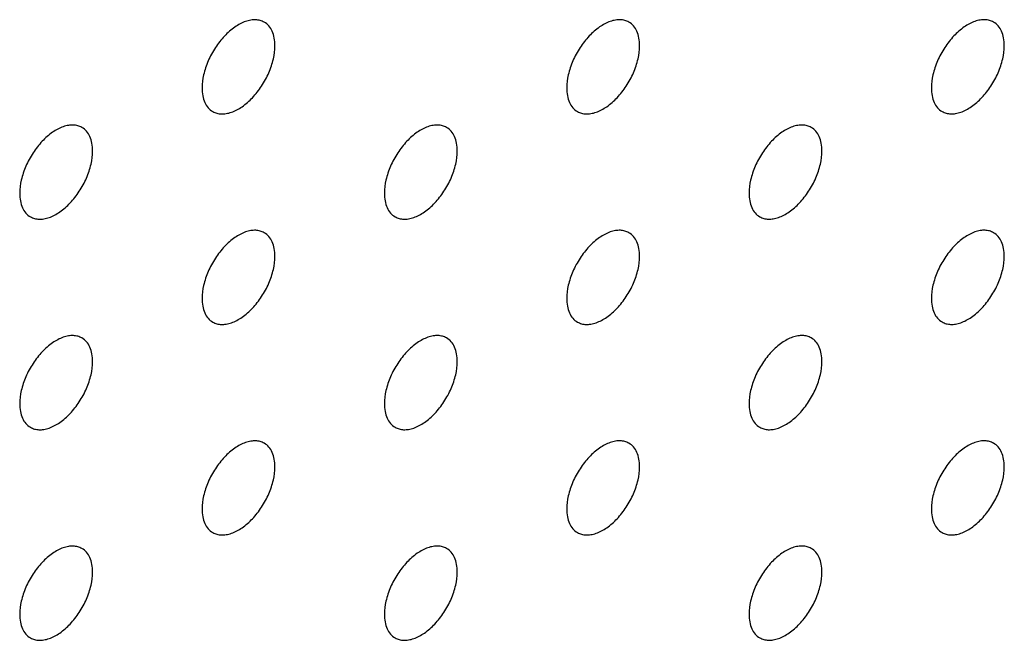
# Model space of a CAD drawing. Header units: inches. Extents: x 0 to 34, y 0 to 22.
# Tile 146 of 176: x 28.87 to 29.252, y 10.189 to 10.429. Entities that reach past the tile are written whole.
import ezdxf

# ---------------------------------------------------------------- set-up
doc = ezdxf.new("R2010")
doc.units = ezdxf.units.IN
doc.header["$LTSCALE"] = 1.87
doc.header["$MEASUREMENT"] = 0
doc.layers.add('02___PRT_ALL_AXES', color=7, linetype='CONTINUOUS')

msp = doc.modelspace()

# ---------------------------------------------------------------- linework, layer by layer
at = {"layer": '02___PRT_ALL_AXES', "color": 7, "linetype": 'CONTINUOUS'}
for points, knots in [([(28.96511, 10.42828), (28.96462, 10.42856), (28.96354, 10.42902), (28.96174, 10.42928), (28.95982, 10.42913), (28.95702, 10.42839), (28.95344, 10.42644), (28.94948, 10.42293), (28.94599, 10.41846), (28.94323, 10.41338), (28.94146, 10.40809), (28.94097, 10.4045), (28.94097, 10.40279)], [0, 0, 0, 0, 0.042842, 0.087441, 0.135298, 0.187275, 0.304489, 0.438213, 0.582466, 0.729664, 0.871609, 1, 1, 1, 1]), ([(28.96926, 10.41913), (28.96926, 10.42013), (28.9691, 10.42206), (28.96832, 10.4247), (28.96701, 10.42686), (28.96577, 10.4279), (28.96511, 10.42828)], [0, 0, 0, 0, 0.288094, 0.548173, 0.782164, 1, 1, 1, 1]), ([(29.10654, 10.42829), (29.10604, 10.42857), (29.10496, 10.42902), (29.10316, 10.42929), (29.10124, 10.42914), (29.09844, 10.4284), (29.09486, 10.42644), (29.09091, 10.42294), (29.08741, 10.41847), (29.08465, 10.41338), (29.08288, 10.4081), (29.08239, 10.40451), (29.08239, 10.4028)], [0, 0, 0, 0, 0.042842, 0.087441, 0.135298, 0.187275, 0.304489, 0.438213, 0.582466, 0.729664, 0.871609, 1, 1, 1, 1]), ([(29.11068, 10.41913), (29.11068, 10.42014), (29.11052, 10.42206), (29.10974, 10.42471), (29.10844, 10.42687), (29.1072, 10.42791), (29.10654, 10.42829)], [0, 0, 0, 0, 0.288094, 0.548173, 0.782164, 1, 1, 1, 1]), ([(29.24796, 10.4283), (29.24746, 10.42858), (29.24638, 10.42903), (29.24458, 10.4293), (29.24266, 10.42915), (29.23986, 10.42841), (29.23628, 10.42645), (29.23233, 10.42295), (29.22883, 10.41848), (29.22607, 10.41339), (29.2243, 10.40811), (29.22381, 10.40452), (29.22381, 10.40281)], [0, 0, 0, 0, 0.042842, 0.087441, 0.135298, 0.187275, 0.304489, 0.438213, 0.582466, 0.729664, 0.871609, 1, 1, 1, 1]), ([(29.2521, 10.41914), (29.2521, 10.42015), (29.25194, 10.42207), (29.25116, 10.42472), (29.24986, 10.42688), (29.24862, 10.42791), (29.24796, 10.4283)], [0, 0, 0, 0, 0.288094, 0.548173, 0.782164, 1, 1, 1, 1]), ([(28.94511, 10.39364), (28.94561, 10.39336), (28.94669, 10.3929), (28.94849, 10.39264), (28.95041, 10.39279), (28.95321, 10.39353), (28.95679, 10.39548), (28.96074, 10.39899), (28.96424, 10.40346), (28.967, 10.40854), (28.96877, 10.41383), (28.96926, 10.41742), (28.96926, 10.41913)], [0, 0, 0, 0, 0.042842, 0.087441, 0.135298, 0.187275, 0.304489, 0.438213, 0.582466, 0.729664, 0.871609, 1, 1, 1, 1]), ([(29.08654, 10.39365), (29.08703, 10.39336), (29.08811, 10.39291), (29.08991, 10.39265), (29.09183, 10.39279), (29.09463, 10.39354), (29.09821, 10.39549), (29.10217, 10.39899), (29.10566, 10.40347), (29.10842, 10.40855), (29.11019, 10.41383), (29.11068, 10.41743), (29.11068, 10.41913)], [0, 0, 0, 0, 0.042842, 0.087441, 0.135298, 0.187275, 0.304489, 0.438213, 0.582466, 0.729664, 0.871609, 1, 1, 1, 1]), ([(29.22796, 10.39366), (29.22845, 10.39337), (29.22954, 10.39292), (29.23133, 10.39266), (29.23326, 10.3928), (29.23606, 10.39354), (29.23964, 10.3955), (29.24359, 10.399), (29.24708, 10.40347), (29.24984, 10.40856), (29.25161, 10.41384), (29.2521, 10.41744), (29.2521, 10.41914)], [0, 0, 0, 0, 0.042842, 0.087441, 0.135298, 0.187275, 0.304489, 0.438213, 0.582466, 0.729664, 0.871609, 1, 1, 1, 1]), ([(28.94097, 10.40279), (28.94097, 10.40179), (28.94113, 10.39986), (28.94191, 10.39722), (28.94321, 10.39506), (28.94445, 10.39402), (28.94511, 10.39364)], [0, 0, 0, 0, 0.288094, 0.548173, 0.782164, 1, 1, 1, 1]), ([(29.08239, 10.4028), (29.08239, 10.4018), (29.08255, 10.39987), (29.08333, 10.39723), (29.08464, 10.39507), (29.08588, 10.39403), (29.08654, 10.39365)], [0, 0, 0, 0, 0.288094, 0.548173, 0.782164, 1, 1, 1, 1]), ([(29.22381, 10.40281), (29.22381, 10.4018), (29.22397, 10.39988), (29.22475, 10.39723), (29.22606, 10.39507), (29.2273, 10.39404), (29.22796, 10.39366)], [0, 0, 0, 0, 0.288094, 0.548173, 0.782164, 1, 1, 1, 1]), ([(28.8944, 10.38745), (28.89391, 10.38774), (28.89283, 10.38819), (28.89103, 10.38845), (28.8891, 10.38831), (28.88631, 10.38756), (28.88273, 10.38561), (28.87877, 10.38211), (28.87528, 10.37763), (28.87252, 10.37255), (28.87075, 10.36727), (28.87026, 10.36367), (28.87026, 10.36197)], [0, 0, 0, 0, 0.042842, 0.087441, 0.135298, 0.187275, 0.304489, 0.438213, 0.582466, 0.729664, 0.871609, 1, 1, 1, 1]), ([(28.89855, 10.3783), (28.89855, 10.37931), (28.89839, 10.38123), (28.89761, 10.38387), (28.8963, 10.38603), (28.89506, 10.38707), (28.8944, 10.38745)], [0, 0, 0, 0, 0.288094, 0.548173, 0.782164, 1, 1, 1, 1]), ([(29.03583, 10.38746), (29.03533, 10.38774), (29.03425, 10.3882), (29.03245, 10.38846), (29.03053, 10.38831), (29.02773, 10.38757), (29.02415, 10.38562), (29.0202, 10.38211), (29.0167, 10.37764), (29.01394, 10.37256), (29.01217, 10.36727), (29.01168, 10.36368), (29.01168, 10.36197)], [0, 0, 0, 0, 0.042842, 0.087441, 0.135298, 0.187275, 0.304489, 0.438213, 0.582466, 0.729664, 0.871609, 1, 1, 1, 1]), ([(29.03997, 10.37831), (29.03997, 10.37931), (29.03981, 10.38124), (29.03903, 10.38388), (29.03772, 10.38604), (29.03648, 10.38708), (29.03583, 10.38746)], [0, 0, 0, 0, 0.288094, 0.548173, 0.782164, 1, 1, 1, 1]), ([(29.17725, 10.38747), (29.17675, 10.38775), (29.17567, 10.3882), (29.17387, 10.38847), (29.17195, 10.38832), (29.16915, 10.38758), (29.16557, 10.38562), (29.16162, 10.38212), (29.15812, 10.37765), (29.15536, 10.37256), (29.15359, 10.36728), (29.1531, 10.36369), (29.1531, 10.36198)], [0, 0, 0, 0, 0.042842, 0.087441, 0.135298, 0.187275, 0.304489, 0.438213, 0.582466, 0.729664, 0.871609, 1, 1, 1, 1]), ([(29.18139, 10.37831), (29.18139, 10.37932), (29.18123, 10.38124), (29.18045, 10.38389), (29.17915, 10.38605), (29.17791, 10.38709), (29.17725, 10.38747)], [0, 0, 0, 0, 0.288094, 0.548173, 0.782164, 1, 1, 1, 1]), ([(28.8744, 10.35281), (28.8749, 10.35253), (28.87598, 10.35208), (28.87778, 10.35181), (28.8797, 10.35196), (28.8825, 10.3527), (28.88608, 10.35466), (28.89003, 10.35816), (28.89353, 10.36263), (28.89629, 10.36772), (28.89806, 10.373), (28.89855, 10.37659), (28.89855, 10.3783)], [0, 0, 0, 0, 0.042842, 0.087441, 0.135298, 0.187275, 0.304489, 0.438213, 0.582466, 0.729664, 0.871609, 1, 1, 1, 1]), ([(29.01582, 10.35282), (29.01632, 10.35254), (29.0174, 10.35208), (29.0192, 10.35182), (29.02112, 10.35197), (29.02392, 10.35271), (29.0275, 10.35466), (29.03145, 10.35817), (29.03495, 10.36264), (29.03771, 10.36772), (29.03948, 10.37301), (29.03997, 10.3766), (29.03997, 10.37831)], [0, 0, 0, 0, 0.042842, 0.087441, 0.135298, 0.187275, 0.304489, 0.438213, 0.582466, 0.729664, 0.871609, 1, 1, 1, 1]), ([(29.15725, 10.35283), (29.15774, 10.35254), (29.15882, 10.35209), (29.16062, 10.35183), (29.16255, 10.35198), (29.16534, 10.35272), (29.16892, 10.35467), (29.17288, 10.35817), (29.17637, 10.36265), (29.17913, 10.36773), (29.1809, 10.37302), (29.18139, 10.37661), (29.18139, 10.37831)], [0, 0, 0, 0, 0.042842, 0.087441, 0.135298, 0.187275, 0.304489, 0.438213, 0.582466, 0.729664, 0.871609, 1, 1, 1, 1]), ([(28.87026, 10.36197), (28.87026, 10.36096), (28.87042, 10.35904), (28.8712, 10.35639), (28.8725, 10.35423), (28.87374, 10.35319), (28.8744, 10.35281)], [0, 0, 0, 0, 0.288094, 0.548173, 0.782164, 1, 1, 1, 1]), ([(29.01168, 10.36197), (29.01168, 10.36097), (29.01184, 10.35904), (29.01262, 10.3564), (29.01393, 10.35424), (29.01517, 10.3532), (29.01582, 10.35282)], [0, 0, 0, 0, 0.288094, 0.548173, 0.782164, 1, 1, 1, 1]), ([(29.1531, 10.36198), (29.1531, 10.36098), (29.15326, 10.35905), (29.15404, 10.35641), (29.15535, 10.35425), (29.15659, 10.35321), (29.15725, 10.35283)], [0, 0, 0, 0, 0.288094, 0.548173, 0.782164, 1, 1, 1, 1]), ([(28.96511, 10.34663), (28.96462, 10.34692), (28.96354, 10.34737), (28.96174, 10.34763), (28.95982, 10.34749), (28.95702, 10.34674), (28.95344, 10.34479), (28.94948, 10.34129), (28.94599, 10.33682), (28.94323, 10.33173), (28.94146, 10.32645), (28.94097, 10.32285), (28.94097, 10.32115)], [0, 0, 0, 0, 0.042842, 0.087441, 0.135298, 0.187275, 0.304489, 0.438213, 0.582466, 0.729664, 0.871609, 1, 1, 1, 1]), ([(28.96926, 10.33748), (28.96926, 10.33849), (28.9691, 10.34041), (28.96832, 10.34305), (28.96701, 10.34522), (28.96577, 10.34625), (28.96511, 10.34663)], [0, 0, 0, 0, 0.288094, 0.548173, 0.782164, 1, 1, 1, 1]), ([(29.10654, 10.34664), (29.10604, 10.34692), (29.10496, 10.34738), (29.10316, 10.34764), (29.10124, 10.34749), (29.09844, 10.34675), (29.09486, 10.3448), (29.09091, 10.34129), (29.08741, 10.33682), (29.08465, 10.33174), (29.08288, 10.32645), (29.08239, 10.32286), (29.08239, 10.32116)], [0, 0, 0, 0, 0.042842, 0.087441, 0.135298, 0.187275, 0.304489, 0.438213, 0.582466, 0.729664, 0.871609, 1, 1, 1, 1]), ([(29.11068, 10.33749), (29.11068, 10.33849), (29.11052, 10.34042), (29.10974, 10.34306), (29.10844, 10.34522), (29.1072, 10.34626), (29.10654, 10.34664)], [0, 0, 0, 0, 0.288094, 0.548173, 0.782164, 1, 1, 1, 1]), ([(29.24796, 10.34665), (29.24746, 10.34693), (29.24638, 10.34739), (29.24458, 10.34765), (29.24266, 10.3475), (29.23986, 10.34676), (29.23628, 10.3448), (29.23233, 10.3413), (29.22883, 10.33683), (29.22607, 10.33174), (29.2243, 10.32646), (29.22381, 10.32287), (29.22381, 10.32116)], [0, 0, 0, 0, 0.042842, 0.087441, 0.135298, 0.187275, 0.304489, 0.438213, 0.582466, 0.729664, 0.871609, 1, 1, 1, 1]), ([(29.2521, 10.33749), (29.2521, 10.3385), (29.25194, 10.34042), (29.25116, 10.34307), (29.24986, 10.34523), (29.24862, 10.34627), (29.24796, 10.34665)], [0, 0, 0, 0, 0.288094, 0.548173, 0.782164, 1, 1, 1, 1]), ([(28.94511, 10.31199), (28.94561, 10.31171), (28.94669, 10.31126), (28.94849, 10.31099), (28.95041, 10.31114), (28.95321, 10.31188), (28.95679, 10.31384), (28.96074, 10.31734), (28.96424, 10.32181), (28.967, 10.3269), (28.96877, 10.33218), (28.96926, 10.33577), (28.96926, 10.33748)], [0, 0, 0, 0, 0.042842, 0.087441, 0.135298, 0.187275, 0.304489, 0.438213, 0.582466, 0.729664, 0.871609, 1, 1, 1, 1]), ([(29.08654, 10.312), (29.08703, 10.31172), (29.08811, 10.31126), (29.08991, 10.311), (29.09183, 10.31115), (29.09463, 10.31189), (29.09821, 10.31384), (29.10217, 10.31735), (29.10566, 10.32182), (29.10842, 10.3269), (29.11019, 10.33219), (29.11068, 10.33578), (29.11068, 10.33749)], [0, 0, 0, 0, 0.042842, 0.087441, 0.135298, 0.187275, 0.304489, 0.438213, 0.582466, 0.729664, 0.871609, 1, 1, 1, 1]), ([(29.22796, 10.31201), (29.22845, 10.31172), (29.22954, 10.31127), (29.23133, 10.31101), (29.23326, 10.31116), (29.23606, 10.3119), (29.23964, 10.31385), (29.24359, 10.31736), (29.24708, 10.32183), (29.24984, 10.32691), (29.25161, 10.3322), (29.2521, 10.33579), (29.2521, 10.33749)], [0, 0, 0, 0, 0.042842, 0.087441, 0.135298, 0.187275, 0.304489, 0.438213, 0.582466, 0.729664, 0.871609, 1, 1, 1, 1]), ([(28.94097, 10.32115), (28.94097, 10.32014), (28.94113, 10.31822), (28.94191, 10.31557), (28.94321, 10.31341), (28.94445, 10.31237), (28.94511, 10.31199)], [0, 0, 0, 0, 0.288094, 0.548173, 0.782164, 1, 1, 1, 1]), ([(29.08239, 10.32116), (29.08239, 10.32015), (29.08255, 10.31823), (29.08333, 10.31558), (29.08464, 10.31342), (29.08588, 10.31238), (29.08654, 10.312)], [0, 0, 0, 0, 0.288094, 0.548173, 0.782164, 1, 1, 1, 1]), ([(29.22381, 10.32116), (29.22381, 10.32016), (29.22397, 10.31823), (29.22475, 10.31559), (29.22606, 10.31343), (29.2273, 10.31239), (29.22796, 10.31201)], [0, 0, 0, 0, 0.288094, 0.548173, 0.782164, 1, 1, 1, 1]), ([(28.8944, 10.30581), (28.89391, 10.30609), (28.89283, 10.30654), (28.89103, 10.30681), (28.8891, 10.30666), (28.88631, 10.30592), (28.88273, 10.30396), (28.87877, 10.30046), (28.87528, 10.29599), (28.87252, 10.2909), (28.87075, 10.28562), (28.87026, 10.28203), (28.87026, 10.28032)], [0, 0, 0, 0, 0.042842, 0.087441, 0.135298, 0.187275, 0.304489, 0.438213, 0.582466, 0.729664, 0.871609, 1, 1, 1, 1]), ([(28.89855, 10.29665), (28.89855, 10.29766), (28.89839, 10.29958), (28.89761, 10.30223), (28.8963, 10.30439), (28.89506, 10.30542), (28.8944, 10.30581)], [0, 0, 0, 0, 0.288094, 0.548173, 0.782164, 1, 1, 1, 1]), ([(29.03583, 10.30581), (29.03533, 10.3061), (29.03425, 10.30655), (29.03245, 10.30681), (29.03053, 10.30667), (29.02773, 10.30592), (29.02415, 10.30397), (29.0202, 10.30047), (29.0167, 10.296), (29.01394, 10.29091), (29.01217, 10.28563), (29.01168, 10.28203), (29.01168, 10.28033)], [0, 0, 0, 0, 0.042842, 0.087441, 0.135298, 0.187275, 0.304489, 0.438213, 0.582466, 0.729664, 0.871609, 1, 1, 1, 1]), ([(29.03997, 10.29666), (29.03997, 10.29767), (29.03981, 10.29959), (29.03903, 10.30224), (29.03772, 10.3044), (29.03648, 10.30543), (29.03583, 10.30581)], [0, 0, 0, 0, 0.288094, 0.548173, 0.782164, 1, 1, 1, 1]), ([(29.17725, 10.30582), (29.17675, 10.30611), (29.17567, 10.30656), (29.17387, 10.30682), (29.17195, 10.30667), (29.16915, 10.30593), (29.16557, 10.30398), (29.16162, 10.30047), (29.15812, 10.296), (29.15536, 10.29092), (29.15359, 10.28563), (29.1531, 10.28204), (29.1531, 10.28034)], [0, 0, 0, 0, 0.042842, 0.087441, 0.135298, 0.187275, 0.304489, 0.438213, 0.582466, 0.729664, 0.871609, 1, 1, 1, 1]), ([(29.18139, 10.29667), (29.18139, 10.29767), (29.18123, 10.2996), (29.18045, 10.30224), (29.17915, 10.3044), (29.17791, 10.30544), (29.17725, 10.30582)], [0, 0, 0, 0, 0.288094, 0.548173, 0.782164, 1, 1, 1, 1]), ([(28.8744, 10.27117), (28.8749, 10.27088), (28.87598, 10.27043), (28.87778, 10.27017), (28.8797, 10.27031), (28.8825, 10.27105), (28.88608, 10.27301), (28.89003, 10.27651), (28.89353, 10.28098), (28.89629, 10.28607), (28.89806, 10.29135), (28.89855, 10.29495), (28.89855, 10.29665)], [0, 0, 0, 0, 0.042842, 0.087441, 0.135298, 0.187275, 0.304489, 0.438213, 0.582466, 0.729664, 0.871609, 1, 1, 1, 1]), ([(29.01582, 10.27117), (29.01632, 10.27089), (29.0174, 10.27044), (29.0192, 10.27017), (29.02112, 10.27032), (29.02392, 10.27106), (29.0275, 10.27302), (29.03145, 10.27652), (29.03495, 10.28099), (29.03771, 10.28608), (29.03948, 10.29136), (29.03997, 10.29495), (29.03997, 10.29666)], [0, 0, 0, 0, 0.042842, 0.087441, 0.135298, 0.187275, 0.304489, 0.438213, 0.582466, 0.729664, 0.871609, 1, 1, 1, 1]), ([(29.15725, 10.27118), (29.15774, 10.2709), (29.15882, 10.27044), (29.16062, 10.27018), (29.16255, 10.27033), (29.16534, 10.27107), (29.16892, 10.27303), (29.17288, 10.27653), (29.17637, 10.281), (29.17913, 10.28609), (29.1809, 10.29137), (29.18139, 10.29496), (29.18139, 10.29667)], [0, 0, 0, 0, 0.042842, 0.087441, 0.135298, 0.187275, 0.304489, 0.438213, 0.582466, 0.729664, 0.871609, 1, 1, 1, 1]), ([(28.87026, 10.28032), (28.87026, 10.27931), (28.87042, 10.27739), (28.8712, 10.27474), (28.8725, 10.27258), (28.87374, 10.27155), (28.8744, 10.27117)], [0, 0, 0, 0, 0.288094, 0.548173, 0.782164, 1, 1, 1, 1]), ([(29.01168, 10.28033), (29.01168, 10.27932), (29.01184, 10.2774), (29.01262, 10.27475), (29.01393, 10.27259), (29.01517, 10.27155), (29.01582, 10.27117)], [0, 0, 0, 0, 0.288094, 0.548173, 0.782164, 1, 1, 1, 1]), ([(29.1531, 10.28034), (29.1531, 10.27933), (29.15326, 10.27741), (29.15404, 10.27476), (29.15535, 10.2726), (29.15659, 10.27156), (29.15725, 10.27118)], [0, 0, 0, 0, 0.288094, 0.548173, 0.782164, 1, 1, 1, 1]), ([(28.96511, 10.26499), (28.96462, 10.26527), (28.96354, 10.26572), (28.96174, 10.26599), (28.95982, 10.26584), (28.95702, 10.2651), (28.95344, 10.26314), (28.94948, 10.25964), (28.94599, 10.25517), (28.94323, 10.25008), (28.94146, 10.2448), (28.94097, 10.24121), (28.94097, 10.2395)], [0, 0, 0, 0, 0.042842, 0.087441, 0.135298, 0.187275, 0.304489, 0.438213, 0.582466, 0.729664, 0.871609, 1, 1, 1, 1]), ([(28.96926, 10.25583), (28.96926, 10.25684), (28.9691, 10.25876), (28.96832, 10.26141), (28.96701, 10.26357), (28.96577, 10.2646), (28.96511, 10.26499)], [0, 0, 0, 0, 0.288094, 0.548173, 0.782164, 1, 1, 1, 1]), ([(29.10654, 10.26499), (29.10604, 10.26528), (29.10496, 10.26573), (29.10316, 10.26599), (29.10124, 10.26585), (29.09844, 10.2651), (29.09486, 10.26315), (29.09091, 10.25965), (29.08741, 10.25518), (29.08465, 10.25009), (29.08288, 10.24481), (29.08239, 10.24121), (29.08239, 10.23951)], [0, 0, 0, 0, 0.042842, 0.087441, 0.135298, 0.187275, 0.304489, 0.438213, 0.582466, 0.729664, 0.871609, 1, 1, 1, 1]), ([(29.11068, 10.25584), (29.11068, 10.25685), (29.11052, 10.25877), (29.10974, 10.26142), (29.10844, 10.26358), (29.1072, 10.26461), (29.10654, 10.26499)], [0, 0, 0, 0, 0.288094, 0.548173, 0.782164, 1, 1, 1, 1]), ([(29.24796, 10.265), (29.24746, 10.26529), (29.24638, 10.26574), (29.24458, 10.266), (29.24266, 10.26585), (29.23986, 10.26511), (29.23628, 10.26316), (29.23233, 10.25966), (29.22883, 10.25518), (29.22607, 10.2501), (29.2243, 10.24482), (29.22381, 10.24122), (29.22381, 10.23952)], [0, 0, 0, 0, 0.042842, 0.087441, 0.135298, 0.187275, 0.304489, 0.438213, 0.582466, 0.729664, 0.871609, 1, 1, 1, 1]), ([(29.2521, 10.25585), (29.2521, 10.25685), (29.25194, 10.25878), (29.25116, 10.26142), (29.24986, 10.26358), (29.24862, 10.26462), (29.24796, 10.265)], [0, 0, 0, 0, 0.288094, 0.548173, 0.782164, 1, 1, 1, 1]), ([(28.94511, 10.23035), (28.94561, 10.23006), (28.94669, 10.22961), (28.94849, 10.22935), (28.95041, 10.22949), (28.95321, 10.23024), (28.95679, 10.23219), (28.96074, 10.23569), (28.96424, 10.24016), (28.967, 10.24525), (28.96877, 10.25053), (28.96926, 10.25413), (28.96926, 10.25583)], [0, 0, 0, 0, 0.042842, 0.087441, 0.135298, 0.187275, 0.304489, 0.438213, 0.582466, 0.729664, 0.871609, 1, 1, 1, 1]), ([(29.08654, 10.23035), (29.08703, 10.23007), (29.08811, 10.22962), (29.08991, 10.22935), (29.09183, 10.2295), (29.09463, 10.23024), (29.09821, 10.2322), (29.10217, 10.2357), (29.10566, 10.24017), (29.10842, 10.24526), (29.11019, 10.25054), (29.11068, 10.25413), (29.11068, 10.25584)], [0, 0, 0, 0, 0.042842, 0.087441, 0.135298, 0.187275, 0.304489, 0.438213, 0.582466, 0.729664, 0.871609, 1, 1, 1, 1]), ([(29.22796, 10.23036), (29.22845, 10.23008), (29.22954, 10.22963), (29.23133, 10.22936), (29.23326, 10.22951), (29.23606, 10.23025), (29.23964, 10.23221), (29.24359, 10.23571), (29.24708, 10.24018), (29.24984, 10.24527), (29.25161, 10.25055), (29.2521, 10.25414), (29.2521, 10.25585)], [0, 0, 0, 0, 0.042842, 0.087441, 0.135298, 0.187275, 0.304489, 0.438213, 0.582466, 0.729664, 0.871609, 1, 1, 1, 1]), ([(28.94097, 10.2395), (28.94097, 10.23849), (28.94113, 10.23657), (28.94191, 10.23392), (28.94321, 10.23176), (28.94445, 10.23073), (28.94511, 10.23035)], [0, 0, 0, 0, 0.288094, 0.548173, 0.782164, 1, 1, 1, 1]), ([(29.08239, 10.23951), (29.08239, 10.2385), (29.08255, 10.23658), (29.08333, 10.23393), (29.08464, 10.23177), (29.08588, 10.23073), (29.08654, 10.23035)], [0, 0, 0, 0, 0.288094, 0.548173, 0.782164, 1, 1, 1, 1]), ([(29.22381, 10.23952), (29.22381, 10.23851), (29.22397, 10.23659), (29.22475, 10.23394), (29.22606, 10.23178), (29.2273, 10.23074), (29.22796, 10.23036)], [0, 0, 0, 0, 0.288094, 0.548173, 0.782164, 1, 1, 1, 1]), ([(28.8944, 10.22416), (28.89391, 10.22444), (28.89283, 10.22489), (28.89103, 10.22516), (28.8891, 10.22501), (28.88631, 10.22427), (28.88273, 10.22231), (28.87877, 10.21881), (28.87528, 10.21434), (28.87252, 10.20925), (28.87075, 10.20397), (28.87026, 10.20038), (28.87026, 10.19867)], [0, 0, 0, 0, 0.042842, 0.087441, 0.135298, 0.187275, 0.304489, 0.438213, 0.582466, 0.729664, 0.871609, 1, 1, 1, 1]), ([(28.89855, 10.215), (28.89855, 10.21601), (28.89839, 10.21793), (28.89761, 10.22058), (28.8963, 10.22274), (28.89506, 10.22378), (28.8944, 10.22416)], [0, 0, 0, 0, 0.288094, 0.548173, 0.782164, 1, 1, 1, 1]), ([(29.03583, 10.22417), (29.03533, 10.22445), (29.03425, 10.2249), (29.03245, 10.22517), (29.03053, 10.22502), (29.02773, 10.22428), (29.02415, 10.22232), (29.0202, 10.21882), (29.0167, 10.21435), (29.01394, 10.20926), (29.01217, 10.20398), (29.01168, 10.20039), (29.01168, 10.19868)], [0, 0, 0, 0, 0.042842, 0.087441, 0.135298, 0.187275, 0.304489, 0.438213, 0.582466, 0.729664, 0.871609, 1, 1, 1, 1]), ([(29.03997, 10.21501), (29.03997, 10.21602), (29.03981, 10.21794), (29.03903, 10.22059), (29.03772, 10.22275), (29.03648, 10.22379), (29.03583, 10.22417)], [0, 0, 0, 0, 0.288094, 0.548173, 0.782164, 1, 1, 1, 1]), ([(29.17725, 10.22417), (29.17675, 10.22446), (29.17567, 10.22491), (29.17387, 10.22517), (29.17195, 10.22503), (29.16915, 10.22429), (29.16557, 10.22233), (29.16162, 10.21883), (29.15812, 10.21436), (29.15536, 10.20927), (29.15359, 10.20399), (29.1531, 10.20039), (29.1531, 10.19869)], [0, 0, 0, 0, 0.042842, 0.087441, 0.135298, 0.187275, 0.304489, 0.438213, 0.582466, 0.729664, 0.871609, 1, 1, 1, 1]), ([(29.18139, 10.21502), (29.18139, 10.21603), (29.18123, 10.21795), (29.18045, 10.2206), (29.17915, 10.22276), (29.17791, 10.22379), (29.17725, 10.22417)], [0, 0, 0, 0, 0.288094, 0.548173, 0.782164, 1, 1, 1, 1]), ([(28.8744, 10.18952), (28.8749, 10.18923), (28.87598, 10.18878), (28.87778, 10.18852), (28.8797, 10.18867), (28.8825, 10.18941), (28.88608, 10.19136), (28.89003, 10.19487), (28.89353, 10.19934), (28.89629, 10.20442), (28.89806, 10.20971), (28.89855, 10.2133), (28.89855, 10.215)], [0, 0, 0, 0, 0.042842, 0.087441, 0.135298, 0.187275, 0.304489, 0.438213, 0.582466, 0.729664, 0.871609, 1, 1, 1, 1]), ([(29.01582, 10.18953), (29.01632, 10.18924), (29.0174, 10.18879), (29.0192, 10.18853), (29.02112, 10.18867), (29.02392, 10.18942), (29.0275, 10.19137), (29.03145, 10.19487), (29.03495, 10.19934), (29.03771, 10.20443), (29.03948, 10.20971), (29.03997, 10.21331), (29.03997, 10.21501)], [0, 0, 0, 0, 0.042842, 0.087441, 0.135298, 0.187275, 0.304489, 0.438213, 0.582466, 0.729664, 0.871609, 1, 1, 1, 1]), ([(29.15725, 10.18953), (29.15774, 10.18925), (29.15882, 10.1888), (29.16062, 10.18853), (29.16255, 10.18868), (29.16534, 10.18942), (29.16892, 10.19138), (29.17288, 10.19488), (29.17637, 10.19935), (29.17913, 10.20444), (29.1809, 10.20972), (29.18139, 10.21331), (29.18139, 10.21502)], [0, 0, 0, 0, 0.042842, 0.087441, 0.135298, 0.187275, 0.304489, 0.438213, 0.582466, 0.729664, 0.871609, 1, 1, 1, 1]), ([(28.87026, 10.19867), (28.87026, 10.19767), (28.87042, 10.19574), (28.8712, 10.1931), (28.8725, 10.19094), (28.87374, 10.1899), (28.8744, 10.18952)], [0, 0, 0, 0, 0.288094, 0.548173, 0.782164, 1, 1, 1, 1]), ([(29.01168, 10.19868), (29.01168, 10.19767), (29.01184, 10.19575), (29.01262, 10.1931), (29.01393, 10.19094), (29.01517, 10.18991), (29.01582, 10.18953)], [0, 0, 0, 0, 0.288094, 0.548173, 0.782164, 1, 1, 1, 1]), ([(29.1531, 10.19869), (29.1531, 10.19768), (29.15326, 10.19576), (29.15404, 10.19311), (29.15535, 10.19095), (29.15659, 10.18992), (29.15725, 10.18953)], [0, 0, 0, 0, 0.288094, 0.548173, 0.782164, 1, 1, 1, 1])]:
    msp.add_open_spline(points, degree=3, knots=knots, dxfattribs=at)

doc.saveas('drawing.dxf')
